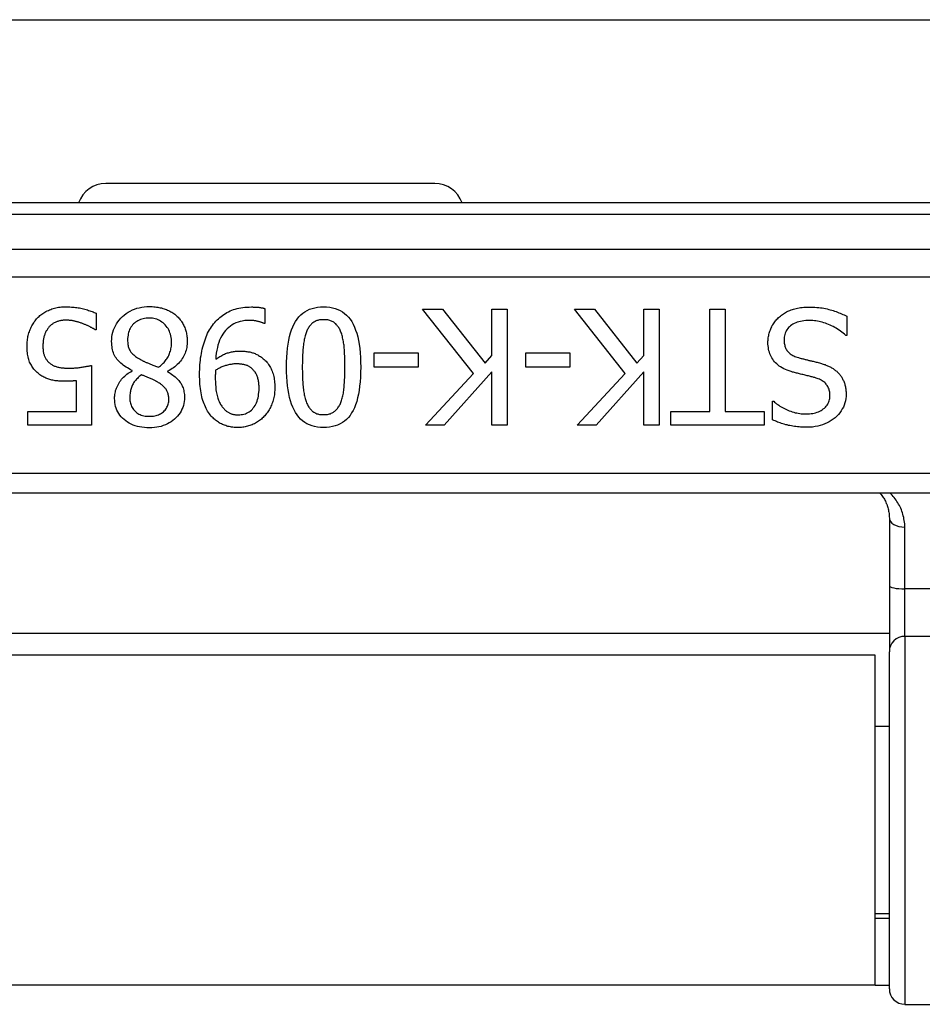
# Model space of a CAD drawing. Header units: inches. Extents: x 20 to 683, y 61 to 320.
# Tile 160 of 256: x 159.646 to 160.564, y 176.256 to 177.259. Entities that reach past the tile are written whole.
import ezdxf

# ---------------------------------------------------------------- set-up
doc = ezdxf.new("R2010")
doc.units = ezdxf.units.IN
doc.header["$MEASUREMENT"] = 0
doc.layers.add('Visible Edges(ANSI)', color=7, linetype='Continuous', lineweight=25)
doc.layers.add('Visible Tangent Edges(ANSI)', color=7, linetype='Continuous', lineweight=25)

msp = doc.modelspace()

# ---------------------------------------------------------------- linework, layer by layer
at = {"layer": 'Visible Edges(ANSI)'}
for p, q in [((93.2813, 177.2587), (163.2173, 177.2587)), ((160.0682, 177.0919), (159.7335, 177.0919)), ((160.8748, 177.0722), (158.9269, 177.0722)), ((159.8952, 176.9646), (159.8952, 176.9494)), ((160.1076, 176.8986), (160.0559, 176.964)), ((160.0559, 176.964), (160.0762, 176.964)), ((160.0762, 176.964), (160.1194, 176.909)), ((160.1263, 176.9168), (160.1263, 176.964)), ((160.1263, 176.964), (160.142, 176.964)), ((160.142, 176.964), (160.142, 176.8459)), ((160.2621, 176.8986), (160.2103, 176.964)), ((160.2103, 176.964), (160.2307, 176.964)), ((160.2307, 176.964), (160.2739, 176.909)), ((160.2808, 176.9168), (160.2808, 176.964)), ((160.2808, 176.964), (160.2965, 176.964)), ((160.2965, 176.964), (160.2965, 176.8459)), ((160.3481, 176.964), (160.3638, 176.964)), ((160.3481, 176.8598), (160.3481, 176.964)), ((160.3638, 176.964), (160.3638, 176.8598)), ((159.7237, 176.9598), (159.7237, 176.943)), ((160.4876, 176.9569), (160.4876, 176.9372)), ((159.7237, 176.943), (159.7226, 176.943)), ((159.8952, 176.9494), (159.8945, 176.9494)), ((160.4876, 176.9372), (160.4865, 176.9372)), ((160.0066, 176.9051), (160.0066, 176.9195)), ((160.0066, 176.9195), (160.0513, 176.9195)), ((160.0513, 176.9195), (160.0513, 176.9051)), ((160.1194, 176.909), (160.1263, 176.9168)), ((160.161, 176.9051), (160.161, 176.9195)), ((160.161, 176.9195), (160.2057, 176.9195)), ((160.2057, 176.9195), (160.2057, 176.9051)), ((160.2739, 176.909), (160.2808, 176.9168)), ((159.7188, 176.9067), (159.7188, 176.8459)), ((159.7604, 176.9011), (159.7604, 176.9016)), ((159.7964, 176.9009), (159.7964, 176.9004)), ((160.0513, 176.9051), (160.0066, 176.9051)), ((160.2057, 176.9051), (160.161, 176.9051)), ((159.7036, 176.8597), (159.7036, 176.8912)), ((160.0587, 176.8459), (160.1076, 176.8986)), ((160.1263, 176.9001), (160.0779, 176.8459)), ((160.1263, 176.8459), (160.1263, 176.9001)), ((160.2132, 176.8459), (160.2621, 176.8986)), ((160.2808, 176.9001), (160.2323, 176.8459)), ((160.2808, 176.8459), (160.2808, 176.9001)), ((160.4119, 176.8514), (160.4119, 176.8702)), ((160.4119, 176.8702), (160.4131, 176.8702)), ((159.654, 176.8459), (159.654, 176.8597)), ((159.654, 176.8597), (159.7036, 176.8597)), ((160.3084, 176.8459), (160.3084, 176.8598)), ((160.3084, 176.8598), (160.3481, 176.8598)), ((160.3638, 176.8598), (160.4034, 176.8598)), ((160.4034, 176.8598), (160.4034, 176.8459)), ((159.7188, 176.8459), (159.654, 176.8459)), ((160.0779, 176.8459), (160.0587, 176.8459)), ((160.142, 176.8459), (160.1263, 176.8459)), ((160.2323, 176.8459), (160.2132, 176.8459)), ((160.2965, 176.8459), (160.2808, 176.8459)), ((160.4034, 176.8459), (160.3084, 176.8459)), ((159.1528, 176.777), (160.6489, 176.777)), ((160.5308, 176.7512), (160.5308, 176.6827)), ((160.5308, 176.6827), (160.5308, 176.6152)), ((160.5308, 176.6337), (159.2709, 176.6337)), ((160.5163, 176.6117), (159.2853, 176.6117)), ((160.5163, 176.2757), (160.5163, 176.6117)), ((160.5308, 176.272), (160.5308, 176.6152)), ((160.5308, 176.5392), (160.5163, 176.5392)), ((160.5308, 176.3483), (160.5163, 176.3483)), ((160.5308, 176.3437), (160.5163, 176.3437)), ((160.5163, 176.2757), (159.2853, 176.2757)), ((160.5163, 176.2757), (160.5308, 176.2757)), ((160.5465, 176.2562), (161.1361, 176.2562))]:
    msp.add_line(p, q, dxfattribs=at)
at = {"layer": 'Visible Edges(ANSI)', "flags": 128}
for points in [[(159.6638, 176.9549), (159.6647, 176.9558), (159.6655, 176.9566), (159.6664, 176.9574), (159.6674, 176.9582), (159.6684, 176.9589), (159.6694, 176.9597), (159.6704, 176.9604), (159.6715, 176.961), (159.6726, 176.9616), (159.6738, 176.9622), (159.675, 176.9628), (159.6762, 176.9633), (159.6775, 176.9638), (159.6787, 176.9643), (159.68, 176.9647), (159.6813, 176.9651), (159.6827, 176.9654), (159.6841, 176.9657), (159.6855, 176.9659), (159.6869, 176.9661), (159.6883, 176.9663), (159.6898, 176.9664), (159.6913, 176.9664), (159.6928, 176.9665)], [(159.6928, 176.9665), (159.6942, 176.9664), (159.6956, 176.9664), (159.697, 176.9663), (159.6984, 176.9662), (159.6998, 176.9661), (159.7012, 176.966), (159.7026, 176.9658), (159.704, 176.9656), (159.7053, 176.9654), (159.7067, 176.9652), (159.7081, 176.9649), (159.7095, 176.9646), (159.7108, 176.9643), (159.7121, 176.9639), (159.7134, 176.9636), (159.7147, 176.9632), (159.7159, 176.9628), (159.7171, 176.9624), (159.7183, 176.962), (159.7195, 176.9616), (159.7206, 176.9612), (159.7217, 176.9607), (159.7227, 176.9602), (159.7237, 176.9598)], [(159.7394, 176.931), (159.7395, 176.9335), (159.7397, 176.9359), (159.7401, 176.9383), (159.7406, 176.9406), (159.7413, 176.9428), (159.7422, 176.9449), (159.7432, 176.947), (159.7443, 176.949), (159.7456, 176.951), (159.7471, 176.9529), (159.7487, 176.9547), (159.7504, 176.9564), (159.7523, 176.958), (159.7542, 176.9595), (159.7563, 176.9609), (159.7584, 176.9621), (159.7605, 176.9632), (159.7628, 176.9641), (159.7651, 176.9649), (159.7675, 176.9655), (159.77, 176.966), (159.7726, 176.9664), (159.7752, 176.9666), (159.7779, 176.9666)], [(159.7779, 176.9666), (159.7794, 176.9666), (159.7808, 176.9666), (159.7822, 176.9665), (159.7836, 176.9664), (159.785, 176.9662), (159.7863, 176.966), (159.7876, 176.9658), (159.7889, 176.9655), (159.7902, 176.9652), (159.7915, 176.9648), (159.7927, 176.9644), (159.7939, 176.964), (159.7951, 176.9636), (159.7963, 176.9631), (159.7974, 176.9626), (159.7985, 176.962), (159.7996, 176.9614), (159.8006, 176.9608), (159.8016, 176.9602), (159.8026, 176.9595), (159.8036, 176.9588), (159.8045, 176.9581), (159.8054, 176.9573), (159.8062, 176.9565)], [(159.8419, 176.9474), (159.8431, 176.9489), (159.8443, 176.9503), (159.8455, 176.9517), (159.8468, 176.953), (159.8481, 176.9543), (159.8494, 176.9555), (159.8508, 176.9566), (159.8522, 176.9577), (159.8537, 176.9587), (159.8552, 176.9597), (159.8567, 176.9606), (159.8583, 176.9614), (159.8599, 176.9622), (159.8616, 176.9629), (159.8634, 176.9635), (159.8652, 176.9641), (159.867, 176.9646), (159.869, 176.9651), (159.871, 176.9654), (159.873, 176.9657), (159.8751, 176.966), (159.8773, 176.9661), (159.8795, 176.9662), (159.8818, 176.9663)], [(159.8818, 176.9663), (159.8824, 176.9663), (159.8829, 176.9663), (159.8834, 176.9662), (159.884, 176.9662), (159.8846, 176.9662), (159.8851, 176.9662), (159.8857, 176.9661), (159.8862, 176.9661), (159.8868, 176.9661), (159.8874, 176.966), (159.888, 176.966), (159.8886, 176.9659), (159.8892, 176.9659), (159.8898, 176.9658), (159.8904, 176.9657), (159.8909, 176.9656), (159.8915, 176.9655), (159.892, 176.9654), (159.8926, 176.9653), (159.8931, 176.9652), (159.8937, 176.9651), (159.8942, 176.9649), (159.8947, 176.9648), (159.8952, 176.9646)], [(159.9174, 176.9049), (159.9174, 176.9101), (159.9176, 176.915), (159.9179, 176.9197), (159.9184, 176.9242), (159.919, 176.9285), (159.9197, 176.9325), (159.9205, 176.9362), (159.9215, 176.9398), (159.9225, 176.9431), (159.9238, 176.9461), (159.9251, 176.949), (159.9266, 176.9516), (159.9282, 176.9539), (159.9299, 176.9561), (159.9318, 176.9581), (159.9339, 176.9598), (159.936, 176.9614), (159.9383, 176.9627), (159.9408, 176.9639), (159.9433, 176.9648), (159.9461, 176.9655), (159.9489, 176.966), (159.9519, 176.9664), (159.9551, 176.9665)], [(159.9551, 176.9665), (159.9582, 176.9663), (159.9613, 176.966), (159.9642, 176.9655), (159.9669, 176.9648), (159.9695, 176.9638), (159.972, 176.9627), (159.9743, 176.9613), (159.9765, 176.9597), (159.9785, 176.9579), (159.9804, 176.9559), (159.9821, 176.9537), (159.9837, 176.9513), (159.9852, 176.9486), (159.9865, 176.9458), (159.9877, 176.9427), (159.9888, 176.9394), (159.9898, 176.9359), (159.9906, 176.9321), (159.9913, 176.9282), (159.9919, 176.924), (159.9923, 176.9196), (159.9926, 176.9149), (159.9928, 176.9101), (159.9929, 176.905)], [(160.418, 176.9554), (160.419, 176.9562), (160.42, 176.957), (160.4209, 176.9578), (160.422, 176.9585), (160.423, 176.9592), (160.4241, 176.9599), (160.4251, 176.9606), (160.4262, 176.9612), (160.4274, 176.9618), (160.4285, 176.9623), (160.4297, 176.9628), (160.4309, 176.9633), (160.4321, 176.9637), (160.4333, 176.9641), (160.4347, 176.9645), (160.436, 176.9648), (160.4375, 176.9651), (160.4389, 176.9654), (160.4405, 176.9656), (160.442, 176.9658), (160.4437, 176.9659), (160.4453, 176.966), (160.4471, 176.9661), (160.4488, 176.9661)], [(160.4488, 176.9661), (160.451, 176.9661), (160.453, 176.966), (160.455, 176.9659), (160.457, 176.9658), (160.4589, 176.9656), (160.4607, 176.9654), (160.4625, 176.9652), (160.4642, 176.9649), (160.4659, 176.9646), (160.4676, 176.9642), (160.4691, 176.9638), (160.4707, 176.9634), (160.4722, 176.9629), (160.4736, 176.9625), (160.4751, 176.962), (160.4766, 176.9615), (160.478, 176.961), (160.4794, 176.9604), (160.4808, 176.9599), (160.4822, 176.9593), (160.4836, 176.9587), (160.4849, 176.9581), (160.4863, 176.9575), (160.4876, 176.9569)], [(159.6534, 176.9264), (159.6534, 176.9279), (159.6535, 176.9293), (159.6535, 176.9306), (159.6537, 176.932), (159.6538, 176.9333), (159.6541, 176.9347), (159.6543, 176.936), (159.6546, 176.9373), (159.6549, 176.9385), (159.6553, 176.9398), (159.6557, 176.941), (159.6561, 176.9422), (159.6566, 176.9434), (159.6571, 176.9446), (159.6576, 176.9458), (159.6582, 176.9469), (159.6588, 176.948), (159.6594, 176.949), (159.6601, 176.9501), (159.6607, 176.9511), (159.6615, 176.9521), (159.6622, 176.953), (159.663, 176.954), (159.6638, 176.9549)], [(159.6925, 176.9528), (159.6917, 176.9528), (159.6909, 176.9527), (159.6901, 176.9527), (159.6894, 176.9526), (159.6886, 176.9525), (159.6878, 176.9523), (159.687, 176.9522), (159.6863, 176.952), (159.6855, 176.9518), (159.6847, 176.9516), (159.684, 176.9513), (159.6832, 176.951), (159.6825, 176.9507), (159.6818, 176.9504), (159.6811, 176.9501), (159.6804, 176.9497), (159.6797, 176.9493), (159.6791, 176.9488), (159.6784, 176.9484), (159.6778, 176.9479), (159.6772, 176.9473), (159.6766, 176.9468), (159.676, 176.9462), (159.6755, 176.9456)], [(159.7098, 176.9493), (159.7091, 176.9496), (159.7083, 176.9498), (159.7076, 176.9501), (159.7068, 176.9503), (159.7061, 176.9506), (159.7054, 176.9508), (159.7047, 176.951), (159.704, 176.9512), (159.7033, 176.9514), (159.7026, 176.9515), (159.7019, 176.9517), (159.7013, 176.9519), (159.7006, 176.952), (159.7, 176.9521), (159.6993, 176.9523), (159.6986, 176.9524), (159.6979, 176.9525), (159.6972, 176.9525), (159.6964, 176.9526), (159.6957, 176.9527), (159.6949, 176.9527), (159.6941, 176.9527), (159.6933, 176.9528), (159.6925, 176.9528)], [(159.7777, 176.9549), (159.7761, 176.9548), (159.7745, 176.9547), (159.773, 176.9545), (159.7715, 176.9542), (159.7701, 176.9538), (159.7687, 176.9534), (159.7674, 176.9528), (159.7662, 176.9522), (159.765, 176.9515), (159.7638, 176.9507), (159.7628, 176.9498), (159.7617, 176.9489), (159.7608, 176.9479), (159.7599, 176.9468), (159.7591, 176.9456), (159.7584, 176.9444), (159.7577, 176.9432), (159.7572, 176.9418), (159.7567, 176.9404), (159.7564, 176.939), (159.7561, 176.9375), (159.7559, 176.9359), (159.7557, 176.9343), (159.7557, 176.9326)], [(159.8004, 176.9302), (159.8003, 176.9319), (159.8002, 176.9336), (159.8, 176.9353), (159.7997, 176.9369), (159.7993, 176.9385), (159.7988, 176.94), (159.7982, 176.9414), (159.7975, 176.9428), (159.7968, 176.9442), (159.7959, 176.9455), (159.795, 176.9467), (159.7939, 176.9479), (159.7928, 176.949), (159.7917, 176.95), (159.7905, 176.9509), (159.7893, 176.9518), (159.788, 176.9525), (159.7866, 176.9531), (159.7853, 176.9537), (159.7838, 176.9541), (159.7824, 176.9544), (159.7809, 176.9547), (159.7793, 176.9548), (159.7777, 176.9549)], [(159.8062, 176.9565), (159.807, 176.9557), (159.8078, 176.9549), (159.8086, 176.954), (159.8093, 176.9531), (159.81, 176.9522), (159.8106, 176.9513), (159.8112, 176.9503), (159.8118, 176.9494), (159.8123, 176.9484), (159.8129, 176.9473), (159.8133, 176.9463), (159.8138, 176.9452), (159.8142, 176.9441), (159.8146, 176.943), (159.8149, 176.9419), (159.8152, 176.9408), (159.8155, 176.9396), (159.8157, 176.9385), (159.8159, 176.9373), (159.8161, 176.9361), (159.8162, 176.935), (159.8163, 176.9338), (159.8164, 176.9326), (159.8164, 176.9313)], [(159.8797, 176.9526), (159.8772, 176.9525), (159.8748, 176.9523), (159.8724, 176.9519), (159.8701, 176.9514), (159.868, 176.9508), (159.8659, 176.95), (159.8639, 176.9491), (159.862, 176.948), (159.8602, 176.9468), (159.8585, 176.9455), (159.8569, 176.944), (159.8554, 176.9423), (159.854, 176.9406), (159.8526, 176.9387), (159.8514, 176.9367), (159.8503, 176.9345), (159.8493, 176.9323), (159.8484, 176.9299), (159.8476, 176.9274), (159.847, 176.9248), (159.8464, 176.9221), (159.8459, 176.9192), (159.8455, 176.9162), (159.8453, 176.9131)], [(159.8945, 176.9494), (159.8941, 176.9496), (159.8937, 176.9498), (159.8933, 176.95), (159.8929, 176.9502), (159.8924, 176.9503), (159.8919, 176.9505), (159.8914, 176.9507), (159.8908, 176.9509), (159.8902, 176.9511), (159.8896, 176.9512), (159.8889, 176.9514), (159.8883, 176.9516), (159.8876, 176.9517), (159.8868, 176.9519), (159.8861, 176.952), (159.8854, 176.9521), (159.8847, 176.9522), (159.884, 176.9523), (159.8833, 176.9524), (159.8826, 176.9525), (159.8819, 176.9525), (159.8812, 176.9525), (159.8805, 176.9526), (159.8797, 176.9526)], [(159.9551, 176.9533), (159.954, 176.9533), (159.953, 176.9533), (159.952, 176.9531), (159.951, 176.953), (159.95, 176.9528), (159.9491, 176.9526), (159.9482, 176.9523), (159.9474, 176.952), (159.9466, 176.9516), (159.9458, 176.9512), (159.945, 176.9507), (159.9443, 176.9502), (159.9436, 176.9497), (159.9429, 176.9491), (159.9423, 176.9485), (159.9417, 176.9478), (159.9411, 176.9471), (159.9405, 176.9463), (159.94, 176.9455), (159.9394, 176.9447), (159.939, 176.9438), (159.9385, 176.9429), (159.9381, 176.9419), (159.9376, 176.9409)], [(159.9728, 176.9406), (159.9724, 176.9416), (159.972, 176.9426), (159.9715, 176.9435), (159.971, 176.9444), (159.9705, 176.9452), (159.97, 176.946), (159.9694, 176.9468), (159.9688, 176.9475), (159.9682, 176.9482), (159.9676, 176.9489), (159.9669, 176.9495), (159.9662, 176.95), (159.9655, 176.9506), (159.9647, 176.951), (159.9639, 176.9515), (159.9631, 176.9519), (159.9622, 176.9522), (159.9613, 176.9525), (159.9603, 176.9528), (159.9594, 176.953), (159.9583, 176.9531), (159.9573, 176.9533), (159.9562, 176.9533), (159.9551, 176.9533)], [(160.4073, 176.9303), (160.4073, 176.9314), (160.4074, 176.9326), (160.4075, 176.9338), (160.4076, 176.9349), (160.4078, 176.936), (160.408, 176.9372), (160.4083, 176.9383), (160.4086, 176.9395), (160.4089, 176.9406), (160.4093, 176.9417), (160.4097, 176.9428), (160.4101, 176.944), (160.4106, 176.9451), (160.4111, 176.9461), (160.4117, 176.9472), (160.4123, 176.9482), (160.4129, 176.9492), (160.4135, 176.9502), (160.4142, 176.9511), (160.4149, 176.952), (160.4156, 176.9529), (160.4164, 176.9537), (160.4172, 176.9546), (160.418, 176.9554)], [(160.45, 176.9525), (160.4479, 176.9524), (160.4458, 176.9523), (160.4439, 176.9521), (160.442, 176.9519), (160.4403, 176.9515), (160.4386, 176.9511), (160.437, 176.9506), (160.4355, 176.9501), (160.4341, 176.9494), (160.4327, 176.9487), (160.4315, 176.9479), (160.4303, 176.9471), (160.4293, 176.9461), (160.4283, 176.9452), (160.4274, 176.9442), (160.4266, 176.9431), (160.4259, 176.942), (160.4253, 176.9408), (160.4248, 176.9396), (160.4244, 176.9383), (160.4241, 176.937), (160.4239, 176.9356), (160.4237, 176.9342), (160.4237, 176.9328)], [(160.4865, 176.9372), (160.4852, 176.9384), (160.4838, 176.9395), (160.4825, 176.9406), (160.4811, 176.9417), (160.4796, 176.9427), (160.4782, 176.9436), (160.4767, 176.9445), (160.4752, 176.9454), (160.4737, 176.9462), (160.4721, 176.947), (160.4705, 176.9478), (160.4689, 176.9485), (160.4673, 176.9491), (160.4657, 176.9497), (160.464, 176.9502), (160.4624, 176.9507), (160.4609, 176.9511), (160.4593, 176.9515), (160.4577, 176.9518), (160.4561, 176.952), (160.4546, 176.9522), (160.453, 176.9524), (160.4515, 176.9525), (160.45, 176.9525)], [(159.6755, 176.9456), (159.675, 176.945), (159.6745, 176.9444), (159.6741, 176.9437), (159.6737, 176.9431), (159.6733, 176.9424), (159.6729, 176.9418), (159.6725, 176.9411), (159.6722, 176.9404), (159.6718, 176.9396), (159.6715, 176.9389), (159.6713, 176.9381), (159.671, 176.9374), (159.6707, 176.9366), (159.6705, 176.9357), (159.6703, 176.9349), (159.6701, 176.9341), (159.67, 176.9332), (159.6698, 176.9323), (159.6697, 176.9313), (159.6696, 176.9304), (159.6696, 176.9294), (159.6695, 176.9284), (159.6695, 176.9274), (159.6695, 176.9264)], [(159.7226, 176.943), (159.7223, 176.9432), (159.7219, 176.9435), (159.7216, 176.9437), (159.7212, 176.9439), (159.7208, 176.9442), (159.7204, 176.9444), (159.7199, 176.9447), (159.7194, 176.945), (159.719, 176.9452), (159.7184, 176.9455), (159.7179, 176.9458), (159.7174, 176.9461), (159.7168, 176.9464), (159.7162, 176.9466), (159.7156, 176.9469), (159.715, 176.9472), (159.7144, 176.9475), (159.7138, 176.9477), (159.7132, 176.948), (159.7125, 176.9483), (159.7119, 176.9485), (159.7112, 176.9488), (159.7105, 176.9491), (159.7098, 176.9493)], [(159.8289, 176.8978), (159.8289, 176.9003), (159.829, 176.9027), (159.8291, 176.9051), (159.8293, 176.9074), (159.8295, 176.9098), (159.8297, 176.9121), (159.83, 176.9144), (159.8304, 176.9167), (159.8308, 176.9189), (159.8312, 176.9212), (159.8317, 176.9234), (159.8322, 176.9256), (159.8328, 176.9277), (159.8334, 176.9298), (159.8341, 176.9319), (159.8348, 176.9338), (159.8355, 176.9357), (159.8363, 176.9376), (159.8371, 176.9394), (159.838, 176.9411), (159.8389, 176.9428), (159.8399, 176.9444), (159.8409, 176.9459), (159.8419, 176.9474)], [(159.9376, 176.9409), (159.9373, 176.9399), (159.9369, 176.9389), (159.9366, 176.9378), (159.9363, 176.9367), (159.936, 176.9355), (159.9357, 176.9343), (159.9354, 176.933), (159.9352, 176.9317), (159.935, 176.9304), (159.9347, 176.929), (159.9346, 176.9275), (159.9344, 176.9261), (159.9342, 176.9245), (159.9341, 176.923), (159.934, 176.9214), (159.9339, 176.9197), (159.9338, 176.918), (159.9337, 176.9163), (159.9336, 176.9145), (159.9335, 176.9127), (159.9335, 176.9108), (159.9335, 176.9089), (159.9334, 176.9069), (159.9334, 176.9049)], [(159.9768, 176.905), (159.9768, 176.9071), (159.9768, 176.909), (159.9767, 176.911), (159.9767, 176.9128), (159.9767, 176.9147), (159.9766, 176.9164), (159.9765, 176.9181), (159.9765, 176.9198), (159.9764, 176.9214), (159.9763, 176.9229), (159.9761, 176.9244), (159.976, 176.9258), (159.9759, 176.9272), (159.9757, 176.9285), (159.9755, 176.9298), (159.9753, 176.9311), (159.9751, 176.9324), (159.9748, 176.9336), (159.9745, 176.9349), (159.9742, 176.9361), (159.9739, 176.9372), (159.9736, 176.9384), (159.9732, 176.9395), (159.9728, 176.9406)], [(159.7604, 176.9016), (159.7587, 176.9024), (159.7571, 176.9032), (159.7555, 176.9041), (159.7541, 176.905), (159.7526, 176.9059), (159.7513, 176.9069), (159.75, 176.9079), (159.7488, 176.9089), (159.7477, 176.9099), (159.7466, 176.911), (159.7457, 176.9121), (159.7447, 176.9132), (159.7439, 176.9144), (159.7431, 176.9156), (159.7424, 176.9169), (159.7418, 176.9183), (159.7412, 176.9197), (159.7407, 176.9211), (159.7403, 176.9226), (159.74, 176.9242), (159.7398, 176.9258), (159.7396, 176.9275), (159.7395, 176.9293), (159.7394, 176.931)], [(159.7557, 176.9326), (159.7557, 176.9314), (159.7558, 176.9302), (159.7559, 176.9291), (159.756, 176.9281), (159.7562, 176.927), (159.7564, 176.926), (159.7567, 176.9251), (159.757, 176.9242), (159.7573, 176.9233), (159.7577, 176.9225), (159.7581, 176.9217), (159.7586, 176.921), (159.7591, 176.9203), (159.7597, 176.9196), (159.7603, 176.9188), (159.7611, 176.9181), (159.7619, 176.9174), (159.7628, 176.9167), (159.7637, 176.9159), (159.7647, 176.9152), (159.7658, 176.9145), (159.767, 176.9137), (159.7683, 176.913), (159.7696, 176.9123)], [(159.8164, 176.9313), (159.8163, 176.9297), (159.8162, 176.9282), (159.8161, 176.9266), (159.8158, 176.9251), (159.8155, 176.9236), (159.8151, 176.9221), (159.8146, 176.9207), (159.8141, 176.9192), (159.8135, 176.9178), (159.8128, 176.9164), (159.8121, 176.9151), (159.8113, 176.9137), (159.8104, 176.9124), (159.8094, 176.9111), (159.8084, 176.9099), (159.8073, 176.9087), (159.8062, 176.9076), (159.805, 176.9065), (159.8037, 176.9054), (159.8024, 176.9044), (159.801, 176.9035), (159.7995, 176.9026), (159.798, 176.9017), (159.7964, 176.9009)], [(160.4237, 176.9328), (160.4237, 176.9316), (160.4238, 176.9305), (160.4239, 176.9294), (160.4241, 176.9283), (160.4243, 176.9273), (160.4245, 176.9264), (160.4249, 176.9254), (160.4252, 176.9245), (160.4256, 176.9236), (160.4261, 176.9228), (160.4266, 176.922), (160.4272, 176.9213), (160.4278, 176.9206), (160.4284, 176.9199), (160.4292, 176.9192), (160.43, 176.9186), (160.4308, 176.918), (160.4317, 176.9174), (160.4326, 176.9169), (160.4336, 176.9164), (160.4347, 176.9159), (160.4358, 176.9155), (160.437, 176.9151), (160.4382, 176.9147)], [(159.6655, 176.8979), (159.6646, 176.8987), (159.6637, 176.8995), (159.6628, 176.9003), (159.6619, 176.9011), (159.6611, 176.902), (159.6604, 176.9029), (159.6596, 176.9038), (159.6589, 176.9048), (159.6583, 176.9058), (159.6577, 176.9069), (159.6571, 176.9079), (159.6565, 176.909), (159.656, 176.9102), (159.6556, 176.9114), (159.6552, 176.9126), (159.6548, 176.9139), (159.6545, 176.9153), (159.6542, 176.9167), (159.6539, 176.9182), (159.6537, 176.9197), (159.6536, 176.9213), (159.6535, 176.923), (159.6534, 176.9247), (159.6534, 176.9264)], [(159.6695, 176.9264), (159.6695, 176.9253), (159.6695, 176.9243), (159.6696, 176.9233), (159.6696, 176.9224), (159.6698, 176.9215), (159.6699, 176.9206), (159.67, 176.9198), (159.6702, 176.9189), (159.6704, 176.9182), (159.6707, 176.9174), (159.6709, 176.9167), (159.6712, 176.916), (159.6715, 176.9154), (159.6718, 176.9147), (159.6721, 176.9141), (159.6725, 176.9135), (159.6729, 176.9129), (159.6733, 176.9123), (159.6737, 176.9118), (159.6742, 176.9112), (159.6746, 176.9107), (159.6751, 176.9102), (159.6756, 176.9098), (159.6762, 176.9093)], [(159.7869, 176.9049), (159.788, 176.9056), (159.789, 176.9064), (159.79, 176.9072), (159.7909, 176.908), (159.7918, 176.9089), (159.7927, 176.9097), (159.7935, 176.9107), (159.7942, 176.9116), (159.795, 176.9126), (159.7956, 176.9136), (159.7963, 176.9146), (159.7969, 176.9156), (159.7975, 176.9167), (159.798, 176.9178), (159.7984, 176.9189), (159.7988, 176.9201), (159.7992, 176.9213), (159.7995, 176.9225), (159.7998, 176.9237), (159.8, 176.9249), (159.8002, 176.9262), (159.8003, 176.9275), (159.8004, 176.9288), (159.8004, 176.9302)], [(159.8453, 176.9131), (159.8463, 176.9138), (159.8474, 176.9145), (159.8484, 176.9151), (159.8494, 176.9158), (159.8504, 176.9163), (159.8515, 176.9169), (159.8525, 176.9174), (159.8534, 176.9178), (159.8544, 176.9183), (159.8554, 176.9187), (159.8564, 176.9191), (159.8573, 176.9194), (159.8583, 176.9197), (159.8593, 176.92), (159.8603, 176.9203), (159.8613, 176.9205), (159.8623, 176.9207), (159.8633, 176.9209), (159.8644, 176.921), (159.8655, 176.9212), (159.8665, 176.9213), (159.8676, 176.9213), (159.8688, 176.9214), (159.8699, 176.9214)], [(159.8699, 176.9214), (159.871, 176.9214), (159.872, 176.9213), (159.8731, 176.9213), (159.8741, 176.9212), (159.8751, 176.9211), (159.8761, 176.921), (159.8771, 176.9209), (159.8781, 176.9207), (159.879, 176.9206), (159.88, 176.9204), (159.8809, 176.9202), (159.8818, 176.9199), (159.8827, 176.9197), (159.8836, 176.9194), (159.8845, 176.9191), (159.8854, 176.9187), (159.8863, 176.9183), (159.8872, 176.9178), (159.8881, 176.9174), (159.889, 176.9168), (159.8899, 176.9163), (159.8908, 176.9157), (159.8918, 176.9151), (159.8927, 176.9144)], [(160.4308, 176.9005), (160.4288, 176.9012), (160.4269, 176.9019), (160.4251, 176.9026), (160.4234, 176.9034), (160.4218, 176.9043), (160.4202, 176.9052), (160.4188, 176.9061), (160.4174, 176.9072), (160.4162, 176.9082), (160.415, 176.9094), (160.4139, 176.9105), (160.413, 176.9118), (160.4121, 176.913), (160.4112, 176.9144), (160.4105, 176.9157), (160.4098, 176.9172), (160.4092, 176.9186), (160.4087, 176.9201), (160.4083, 176.9217), (160.4079, 176.9233), (160.4077, 176.925), (160.4075, 176.9267), (160.4073, 176.9285), (160.4073, 176.9303)], [(159.7696, 176.9123), (159.77, 176.912), (159.7705, 176.9118), (159.771, 176.9115), (159.7716, 176.9112), (159.7721, 176.911), (159.7727, 176.9107), (159.7733, 176.9104), (159.774, 176.9101), (159.7746, 176.9098), (159.7753, 176.9096), (159.776, 176.9093), (159.7768, 176.909), (159.7775, 176.9087), (159.7783, 176.9084), (159.7791, 176.9081), (159.7799, 176.9077), (159.7807, 176.9074), (159.7815, 176.9071), (159.7824, 176.9067), (159.7833, 176.9064), (159.7841, 176.906), (159.785, 176.9057), (159.786, 176.9053), (159.7869, 176.9049)], [(159.8927, 176.9144), (159.8937, 176.9136), (159.8947, 176.9127), (159.8956, 176.9118), (159.8965, 176.9109), (159.8974, 176.9099), (159.8982, 176.9089), (159.899, 176.9078), (159.8997, 176.9068), (159.9004, 176.9056), (159.9011, 176.9045), (159.9017, 176.9033), (159.9022, 176.9021), (159.9028, 176.9008), (159.9032, 176.8995), (159.9037, 176.8982), (159.904, 176.8968), (159.9044, 176.8954), (159.9047, 176.8939), (159.9049, 176.8924), (159.9051, 176.8909), (159.9053, 176.8893), (159.9054, 176.8876), (159.9055, 176.886), (159.9055, 176.8842)], [(160.4382, 176.9147), (160.4391, 176.9144), (160.44, 176.9142), (160.4409, 176.9139), (160.4418, 176.9137), (160.4426, 176.9135), (160.4435, 176.9133), (160.4443, 176.9131), (160.4451, 176.9128), (160.4459, 176.9126), (160.4467, 176.9125), (160.4475, 176.9123), (160.4482, 176.9121), (160.449, 176.9119), (160.4498, 176.9117), (160.4506, 176.9115), (160.4515, 176.9113), (160.4524, 176.9111), (160.4533, 176.9109), (160.4543, 176.9106), (160.4553, 176.9104), (160.4563, 176.9101), (160.4574, 176.9099), (160.4585, 176.9096), (160.4596, 176.9093)], [(159.6762, 176.9093), (159.6767, 176.9088), (159.6773, 176.9084), (159.6779, 176.9079), (159.6786, 176.9075), (159.6792, 176.9071), (159.6799, 176.9068), (159.6806, 176.9064), (159.6813, 176.9061), (159.6821, 176.9058), (159.6829, 176.9056), (159.6837, 176.9053), (159.6845, 176.9051), (159.6853, 176.9049), (159.6862, 176.9047), (159.687, 176.9046), (159.6879, 176.9044), (159.6888, 176.9043), (159.6897, 176.9042), (159.6906, 176.9041), (159.6916, 176.904), (159.6925, 176.9039), (159.6935, 176.9039), (159.6945, 176.9039), (159.6955, 176.9039)], [(159.6955, 176.9039), (159.6966, 176.9039), (159.6977, 176.9039), (159.6987, 176.9039), (159.6998, 176.904), (159.7009, 176.904), (159.702, 176.9041), (159.7031, 176.9042), (159.7041, 176.9043), (159.7052, 176.9044), (159.7063, 176.9046), (159.7074, 176.9047), (159.7085, 176.9049), (159.7095, 176.905), (159.7105, 176.9052), (159.7115, 176.9054), (159.7125, 176.9055), (159.7134, 176.9057), (159.7143, 176.9058), (159.7151, 176.906), (159.7159, 176.9061), (159.7167, 176.9063), (159.7175, 176.9064), (159.7182, 176.9066), (159.7188, 176.9067)], [(159.7424, 176.8732), (159.7424, 176.8746), (159.7425, 176.8759), (159.7427, 176.8772), (159.7429, 176.8785), (159.7432, 176.8798), (159.7435, 176.8811), (159.744, 176.8824), (159.7445, 176.8837), (159.745, 176.885), (159.7456, 176.8863), (159.7463, 176.8876), (159.747, 176.8889), (159.7478, 176.8902), (159.7487, 176.8914), (159.7496, 176.8926), (159.7506, 176.8937), (159.7516, 176.8948), (159.7527, 176.8958), (159.7538, 176.8968), (159.755, 176.8978), (159.7563, 176.8987), (159.7576, 176.8995), (159.759, 176.9003), (159.7604, 176.9011)], [(159.8452, 176.9018), (159.8452, 176.9016), (159.8452, 176.9013), (159.8451, 176.9011), (159.8451, 176.9009), (159.8451, 176.9007), (159.8451, 176.9004), (159.8451, 176.9001), (159.8451, 176.8999), (159.845, 176.8996), (159.845, 176.8993), (159.845, 176.899), (159.845, 176.8986), (159.845, 176.8983), (159.845, 176.898), (159.845, 176.8976), (159.8449, 176.8973), (159.8449, 176.8969), (159.8449, 176.8966), (159.8449, 176.8962), (159.8449, 176.8958), (159.8449, 176.8955), (159.8449, 176.8951), (159.8449, 176.8947), (159.8449, 176.8943)], [(159.8663, 176.9083), (159.8655, 176.9082), (159.8646, 176.9082), (159.8638, 176.9082), (159.8629, 176.9081), (159.862, 176.908), (159.8611, 176.9078), (159.8602, 176.9077), (159.8592, 176.9075), (159.8583, 176.9073), (159.8574, 176.907), (159.8564, 176.9068), (159.8554, 176.9065), (159.8545, 176.9062), (159.8535, 176.9059), (159.8526, 176.9055), (159.8517, 176.9052), (159.8508, 176.9048), (159.8499, 176.9044), (159.8491, 176.904), (159.8483, 176.9036), (159.8475, 176.9032), (159.8467, 176.9027), (159.8459, 176.9022), (159.8452, 176.9018)], [(159.8814, 176.9041), (159.8808, 176.9045), (159.8803, 176.9049), (159.8798, 176.9053), (159.8792, 176.9056), (159.8787, 176.9059), (159.8781, 176.9062), (159.8775, 176.9065), (159.877, 176.9067), (159.8764, 176.9069), (159.8758, 176.9071), (159.8751, 176.9073), (159.8745, 176.9074), (159.8739, 176.9076), (159.8732, 176.9077), (159.8726, 176.9078), (159.8719, 176.9079), (159.8713, 176.908), (159.8706, 176.9081), (159.8699, 176.9081), (159.8692, 176.9082), (159.8685, 176.9082), (159.8678, 176.9082), (159.8671, 176.9083), (159.8663, 176.9083)], [(159.8894, 176.8836), (159.8894, 176.8848), (159.8894, 176.886), (159.8893, 176.8871), (159.8892, 176.8883), (159.8891, 176.8893), (159.8889, 176.8904), (159.8888, 176.8914), (159.8886, 176.8924), (159.8883, 176.8933), (159.8881, 176.8942), (159.8878, 176.895), (159.8875, 176.8959), (159.8872, 176.8967), (159.8868, 176.8974), (159.8864, 176.8982), (159.886, 176.8989), (159.8855, 176.8997), (159.885, 176.9004), (159.8845, 176.901), (159.8839, 176.9017), (159.8833, 176.9023), (159.8827, 176.903), (159.8821, 176.9036), (159.8814, 176.9041)], [(159.9551, 176.8435), (159.9519, 176.8436), (159.9489, 176.8439), (159.946, 176.8444), (159.9433, 176.8452), (159.9407, 176.8461), (159.9382, 176.8473), (159.9359, 176.8487), (159.9337, 176.8503), (159.9317, 176.8521), (159.9298, 176.8541), (159.9281, 176.8563), (159.9265, 176.8588), (159.925, 176.8614), (159.9237, 176.8643), (159.9225, 176.8674), (159.9214, 176.8707), (159.9205, 176.8742), (159.9196, 176.878), (159.9189, 176.8819), (159.9184, 176.8861), (159.9179, 176.8905), (159.9176, 176.8951), (159.9174, 176.8999), (159.9174, 176.9049)], [(159.9334, 176.9049), (159.9334, 176.9029), (159.9335, 176.9009), (159.9335, 176.899), (159.9335, 176.8972), (159.9336, 176.8953), (159.9337, 176.8936), (159.9338, 176.8918), (159.9339, 176.8901), (159.934, 176.8885), (159.9341, 176.8869), (159.9342, 176.8853), (159.9344, 176.8838), (159.9346, 176.8823), (159.9347, 176.8809), (159.935, 176.8795), (159.9352, 176.8782), (159.9354, 176.8769), (159.9357, 176.8756), (159.936, 176.8744), (159.9363, 176.8732), (159.9366, 176.872), (159.937, 176.8709), (159.9374, 176.8699), (159.9377, 176.8688)], [(159.9929, 176.905), (159.9928, 176.8998), (159.9926, 176.8948), (159.9923, 176.8901), (159.9918, 176.8856), (159.9913, 176.8813), (159.9906, 176.8773), (159.9897, 176.8736), (159.9888, 176.87), (159.9877, 176.8667), (159.9865, 176.8637), (159.9851, 176.8608), (159.9836, 176.8583), (159.982, 176.8559), (159.9803, 176.8537), (159.9784, 176.8518), (159.9764, 176.85), (159.9742, 176.8485), (159.9719, 176.8472), (159.9694, 176.846), (159.9668, 176.8451), (159.9641, 176.8444), (159.9612, 176.8439), (159.9582, 176.8436), (159.9551, 176.8435)], [(159.9727, 176.869), (159.9731, 176.87), (159.9734, 176.8711), (159.9738, 176.8722), (159.9741, 176.8734), (159.9744, 176.8746), (159.9747, 176.8758), (159.9749, 176.8771), (159.9752, 176.8785), (159.9754, 176.8798), (159.9756, 176.8813), (159.9758, 176.8827), (159.9759, 176.8842), (159.9761, 176.8858), (159.9762, 176.8874), (159.9763, 176.889), (159.9764, 176.8906), (159.9765, 176.8923), (159.9766, 176.894), (159.9766, 176.8958), (159.9767, 176.8976), (159.9767, 176.8994), (159.9768, 176.9012), (159.9768, 176.9031), (159.9768, 176.905)], [(160.455, 176.8943), (160.4541, 176.8945), (160.4533, 176.8947), (160.4523, 176.895), (160.4514, 176.8952), (160.4504, 176.8955), (160.4494, 176.8957), (160.4484, 176.896), (160.4473, 176.8962), (160.4462, 176.8965), (160.4451, 176.8968), (160.444, 176.8971), (160.4428, 176.8974), (160.4416, 176.8976), (160.4404, 176.8979), (160.4393, 176.8982), (160.4382, 176.8985), (160.4372, 176.8987), (160.4362, 176.899), (160.4352, 176.8993), (160.4342, 176.8995), (160.4333, 176.8998), (160.4324, 176.9), (160.4316, 176.9003), (160.4308, 176.9005)], [(160.4596, 176.9093), (160.4606, 176.909), (160.4616, 176.9087), (160.4626, 176.9084), (160.4635, 176.9081), (160.4644, 176.9078), (160.4654, 176.9075), (160.4663, 176.9071), (160.4672, 176.9068), (160.468, 176.9064), (160.4689, 176.906), (160.4697, 176.9056), (160.4705, 176.9052), (160.4713, 176.9048), (160.4721, 176.9044), (160.4729, 176.9039), (160.4736, 176.9035), (160.4744, 176.903), (160.4751, 176.9024), (160.4758, 176.9019), (160.4765, 176.9013), (160.4772, 176.9008), (160.4778, 176.9001), (160.4785, 176.8995), (160.4791, 176.8989)], [(159.6929, 176.8906), (159.6914, 176.8906), (159.69, 176.8906), (159.6885, 176.8906), (159.6872, 176.8907), (159.6858, 176.8908), (159.6845, 176.8909), (159.6833, 176.8911), (159.682, 176.8912), (159.6809, 176.8914), (159.6797, 176.8916), (159.6786, 176.8918), (159.6775, 176.892), (159.6765, 176.8923), (159.6755, 176.8926), (159.6744, 176.893), (159.6734, 176.8934), (159.6724, 176.8938), (159.6714, 176.8943), (159.6704, 176.8948), (159.6694, 176.8953), (159.6684, 176.8959), (159.6675, 176.8965), (159.6665, 176.8972), (159.6655, 176.8979)], [(159.7036, 176.8912), (159.7031, 176.8912), (159.7027, 176.8911), (159.7022, 176.891), (159.7017, 176.891), (159.7012, 176.8909), (159.7008, 176.8909), (159.7003, 176.8909), (159.6998, 176.8908), (159.6994, 176.8908), (159.6989, 176.8908), (159.6984, 176.8907), (159.698, 176.8907), (159.6975, 176.8907), (159.6971, 176.8907), (159.6966, 176.8906), (159.6962, 176.8906), (159.6957, 176.8906), (159.6953, 176.8906), (159.6949, 176.8906), (159.6945, 176.8906), (159.6941, 176.8906), (159.6937, 176.8906), (159.6933, 176.8906), (159.6929, 176.8906)], [(159.7697, 176.8971), (159.7685, 176.8962), (159.7675, 176.8953), (159.7665, 176.8944), (159.7656, 176.8935), (159.7647, 176.8926), (159.7639, 176.8917), (159.7631, 176.8908), (159.7625, 176.8899), (159.7618, 176.889), (159.7613, 176.8881), (159.7608, 176.8871), (159.7603, 176.8862), (159.7599, 176.8853), (159.7596, 176.8843), (159.7593, 176.8833), (159.759, 176.8823), (159.7587, 176.8813), (159.7585, 176.8802), (159.7583, 176.8791), (159.7582, 176.878), (159.758, 176.8769), (159.758, 176.8758), (159.7579, 176.8746), (159.7579, 176.8734)], [(159.7863, 176.8897), (159.7859, 176.8899), (159.7854, 176.8902), (159.785, 176.8904), (159.7844, 176.8907), (159.7839, 176.891), (159.7833, 176.8913), (159.7826, 176.8916), (159.7819, 176.8919), (159.7812, 176.8923), (159.7805, 176.8926), (159.7797, 176.893), (159.7789, 176.8934), (159.778, 176.8938), (159.7772, 176.8941), (159.7764, 176.8945), (159.7756, 176.8948), (159.7748, 176.8952), (159.774, 176.8955), (159.7733, 176.8958), (159.7725, 176.8961), (159.7718, 176.8963), (159.7711, 176.8966), (159.7704, 176.8968), (159.7697, 176.8971)], [(159.7964, 176.9004), (159.7978, 176.8996), (159.7991, 176.8987), (159.8004, 176.8978), (159.8017, 176.8969), (159.8028, 176.896), (159.804, 176.8951), (159.805, 176.8942), (159.806, 176.8932), (159.8069, 176.8923), (159.8078, 176.8913), (159.8086, 176.8903), (159.8093, 176.8893), (159.81, 176.8883), (159.8106, 176.8872), (159.8111, 176.8861), (159.8116, 176.885), (159.8121, 176.8838), (159.8125, 176.8825), (159.8128, 176.8813), (159.813, 176.88), (159.8132, 176.8786), (159.8134, 176.8772), (159.8135, 176.8758), (159.8135, 176.8743)], [(159.8417, 176.8541), (159.8407, 176.8552), (159.8398, 176.8564), (159.8389, 176.8576), (159.838, 176.8589), (159.8371, 176.8602), (159.8363, 176.8616), (159.8355, 176.863), (159.8348, 176.8646), (159.8341, 176.8661), (159.8335, 176.8677), (159.8328, 176.8694), (159.8323, 176.8711), (159.8317, 176.8729), (159.8312, 176.8748), (159.8308, 176.8767), (159.8304, 176.8788), (159.8301, 176.8809), (159.8298, 176.8831), (159.8295, 176.8853), (159.8293, 176.8877), (159.8291, 176.8901), (159.829, 176.8926), (159.8289, 176.8952), (159.8289, 176.8978)], [(159.8449, 176.8943), (159.8449, 176.8923), (159.845, 176.8904), (159.845, 176.8886), (159.8451, 176.8868), (159.8453, 176.8851), (159.8454, 176.8834), (159.8456, 176.8818), (159.8459, 176.8803), (159.8461, 176.8788), (159.8464, 176.8774), (159.8467, 176.8761), (159.8471, 176.8748), (159.8475, 176.8735), (159.8479, 176.8723), (159.8483, 176.8712), (159.8488, 176.8701), (159.8492, 176.8691), (159.8497, 176.8681), (159.8503, 176.8671), (159.8508, 176.8662), (159.8514, 176.8654), (159.852, 176.8646), (159.8526, 176.8638), (159.8532, 176.8631)], [(160.4704, 176.8759), (160.4704, 176.8771), (160.4703, 176.8783), (160.4701, 176.8795), (160.4699, 176.8806), (160.4697, 176.8816), (160.4694, 176.8826), (160.469, 176.8836), (160.4686, 176.8845), (160.4682, 176.8854), (160.4676, 176.8863), (160.467, 176.8871), (160.4664, 176.8878), (160.4657, 176.8886), (160.465, 176.8892), (160.4642, 176.8899), (160.4634, 176.8905), (160.4625, 176.8911), (160.4616, 176.8917), (160.4606, 176.8922), (160.4596, 176.8927), (160.4585, 176.8931), (160.4574, 176.8935), (160.4562, 176.8939), (160.455, 176.8943)], [(160.4791, 176.8989), (160.4797, 176.8982), (160.4803, 176.8975), (160.4808, 176.8968), (160.4813, 176.8961), (160.4818, 176.8954), (160.4823, 176.8946), (160.4828, 176.8938), (160.4832, 176.8931), (160.4836, 176.8922), (160.484, 176.8914), (160.4844, 176.8906), (160.4847, 176.8897), (160.4851, 176.8888), (160.4854, 176.8879), (160.4856, 176.887), (160.4859, 176.886), (160.4861, 176.885), (160.4862, 176.884), (160.4864, 176.883), (160.4865, 176.882), (160.4866, 176.8809), (160.4867, 176.8798), (160.4867, 176.8787), (160.4868, 176.8775)], [(159.7976, 176.8725), (159.7976, 176.8734), (159.7975, 176.8744), (159.7974, 176.8753), (159.7973, 176.8762), (159.7971, 176.877), (159.7969, 176.8779), (159.7967, 176.8787), (159.7964, 176.8795), (159.796, 176.8802), (159.7957, 176.881), (159.7952, 176.8817), (159.7948, 176.8824), (159.7943, 176.883), (159.7938, 176.8837), (159.7932, 176.8844), (159.7926, 176.885), (159.7919, 176.8856), (159.7913, 176.8862), (159.7905, 176.8868), (159.7898, 176.8874), (159.789, 176.888), (159.7881, 176.8886), (159.7872, 176.8891), (159.7863, 176.8897)], [(159.8681, 176.8564), (159.8697, 176.8564), (159.8712, 176.8566), (159.8727, 176.8568), (159.8741, 176.8572), (159.8755, 176.8576), (159.8768, 176.8581), (159.8781, 176.8588), (159.8793, 176.8595), (159.8805, 176.8603), (159.8816, 176.8612), (159.8826, 176.8623), (159.8836, 176.8634), (159.8845, 176.8646), (159.8854, 176.8659), (159.8861, 176.8673), (159.8868, 176.8687), (159.8874, 176.8703), (159.888, 176.8719), (159.8884, 176.8736), (159.8888, 176.8755), (159.889, 176.8774), (159.8892, 176.8793), (159.8894, 176.8814), (159.8894, 176.8836)], [(159.9055, 176.8842), (159.9055, 176.8827), (159.9054, 176.8812), (159.9053, 176.8798), (159.9052, 176.8783), (159.905, 176.8769), (159.9047, 176.8755), (159.9045, 176.8742), (159.9042, 176.8728), (159.9038, 176.8715), (159.9034, 176.8701), (159.903, 176.8689), (159.9025, 176.8676), (159.902, 176.8663), (159.9015, 176.8651), (159.9009, 176.8639), (159.9003, 176.8628), (159.8997, 176.8616), (159.899, 176.8605), (159.8983, 176.8595), (159.8976, 176.8584), (159.8968, 176.8574), (159.896, 176.8564), (159.8952, 176.8555), (159.8944, 176.8546)], [(159.7779, 176.8432), (159.7753, 176.8432), (159.7727, 176.8434), (159.7703, 176.8437), (159.7679, 176.8441), (159.7656, 176.8446), (159.7634, 176.8453), (159.7613, 176.846), (159.7593, 176.8469), (159.7574, 176.8479), (159.7555, 176.849), (159.7538, 176.8503), (159.7521, 176.8516), (159.7506, 176.853), (159.7491, 176.8545), (159.7479, 176.8561), (159.7467, 176.8577), (159.7457, 176.8594), (159.7448, 176.8612), (159.7441, 176.8631), (159.7435, 176.865), (159.743, 176.8669), (159.7427, 176.869), (159.7425, 176.8711), (159.7424, 176.8732)], [(159.7579, 176.8734), (159.7579, 176.8721), (159.758, 176.8708), (159.7582, 176.8696), (159.7585, 176.8684), (159.7588, 176.8673), (159.7592, 176.8661), (159.7597, 176.865), (159.7603, 176.864), (159.7609, 176.863), (159.7616, 176.862), (159.7624, 176.8611), (159.7632, 176.8602), (159.7641, 176.8593), (159.7651, 176.8585), (159.7661, 176.8578), (159.7672, 176.8572), (159.7684, 176.8567), (159.7696, 176.8562), (159.7708, 176.8558), (159.7721, 176.8554), (159.7735, 176.8552), (159.775, 176.855), (159.7764, 176.8549), (159.778, 176.8549)], [(159.8135, 176.8743), (159.8134, 176.8721), (159.8132, 176.87), (159.8129, 176.8679), (159.8124, 176.8659), (159.8118, 176.864), (159.811, 176.8621), (159.8101, 176.8603), (159.809, 176.8585), (159.8079, 176.8568), (159.8065, 176.8552), (159.8051, 176.8536), (159.8035, 176.8521), (159.8017, 176.8507), (159.8, 176.8494), (159.7981, 176.8482), (159.7961, 176.8471), (159.7941, 176.8462), (159.792, 176.8454), (159.7899, 176.8447), (159.7876, 176.8442), (159.7853, 176.8437), (159.7829, 176.8434), (159.7804, 176.8432), (159.7779, 176.8432)], [(159.778, 176.8549), (159.7794, 176.8549), (159.7808, 176.855), (159.7821, 176.8551), (159.7834, 176.8554), (159.7846, 176.8557), (159.7858, 176.856), (159.787, 176.8565), (159.7881, 176.857), (159.7892, 176.8575), (159.7902, 176.8581), (159.7912, 176.8588), (159.7921, 176.8596), (159.793, 176.8604), (159.7938, 176.8613), (159.7945, 176.8622), (159.7952, 176.8631), (159.7957, 176.8641), (159.7962, 176.8652), (159.7967, 176.8663), (159.797, 176.8674), (159.7973, 176.8686), (159.7975, 176.8698), (159.7976, 176.8711), (159.7976, 176.8725)], [(160.446, 176.8573), (160.4478, 176.8574), (160.4495, 176.8575), (160.4512, 176.8577), (160.4528, 176.8579), (160.4543, 176.8582), (160.4558, 176.8586), (160.4573, 176.8591), (160.4587, 176.8596), (160.46, 176.8602), (160.4613, 176.8609), (160.4625, 176.8616), (160.4636, 176.8625), (160.4647, 176.8633), (160.4657, 176.8643), (160.4666, 176.8652), (160.4674, 176.8662), (160.4681, 176.8673), (160.4687, 176.8684), (160.4692, 176.8695), (160.4696, 176.8707), (160.47, 176.8719), (160.4702, 176.8732), (160.4703, 176.8745), (160.4704, 176.8759)], [(160.4868, 176.8775), (160.4867, 176.8752), (160.4864, 176.8729), (160.4861, 176.8706), (160.4855, 176.8685), (160.4848, 176.8664), (160.484, 176.8643), (160.4829, 176.8624), (160.4818, 176.8605), (160.4805, 176.8586), (160.479, 176.8568), (160.4773, 176.8551), (160.4756, 176.8535), (160.4736, 176.8519), (160.4717, 176.8505), (160.4696, 176.8492), (160.4674, 176.8481), (160.4652, 176.8471), (160.4628, 176.8462), (160.4604, 176.8454), (160.4579, 176.8448), (160.4553, 176.8444), (160.4526, 176.844), (160.4499, 176.8438), (160.447, 176.8438)], [(159.8532, 176.8631), (159.8538, 176.8625), (159.8544, 176.8619), (159.855, 176.8613), (159.8555, 176.8608), (159.8561, 176.8603), (159.8567, 176.8599), (159.8573, 176.8594), (159.8579, 176.859), (159.8585, 176.8587), (159.8591, 176.8584), (159.8597, 176.8581), (159.8603, 176.8578), (159.8609, 176.8576), (159.8615, 176.8574), (159.8621, 176.8572), (159.8627, 176.857), (159.8634, 176.8569), (159.864, 176.8567), (159.8647, 176.8566), (159.8653, 176.8565), (159.866, 176.8565), (159.8667, 176.8564), (159.8674, 176.8564), (159.8681, 176.8564)], [(159.9377, 176.8688), (159.9382, 176.8678), (159.9386, 176.8669), (159.939, 176.866), (159.9395, 176.8651), (159.94, 176.8643), (159.9406, 176.8635), (159.9411, 176.8628), (159.9417, 176.8621), (159.9423, 176.8614), (159.943, 176.8608), (159.9436, 176.8602), (159.9443, 176.8597), (159.945, 176.8592), (159.9458, 176.8587), (159.9465, 176.8583), (159.9473, 176.858), (159.9482, 176.8576), (159.9491, 176.8574), (159.95, 176.8571), (159.9509, 176.8569), (159.9519, 176.8568), (159.9529, 176.8567), (159.954, 176.8566), (159.9551, 176.8566)], [(159.9551, 176.8566), (159.9561, 176.8566), (159.9572, 176.8567), (159.9582, 176.8568), (159.9592, 176.8569), (159.9602, 176.8571), (159.9611, 176.8574), (159.962, 176.8576), (159.9628, 176.858), (159.9637, 176.8583), (159.9644, 176.8587), (159.9652, 176.8592), (159.9659, 176.8597), (159.9666, 176.8602), (159.9673, 176.8608), (159.9679, 176.8614), (159.9686, 176.8621), (159.9692, 176.8628), (159.9697, 176.8636), (159.9703, 176.8644), (159.9708, 176.8652), (159.9713, 176.8661), (159.9718, 176.867), (159.9722, 176.868), (159.9727, 176.869)], [(160.4131, 176.8702), (160.414, 176.8693), (160.415, 176.8685), (160.4161, 176.8677), (160.4172, 176.8669), (160.4183, 176.8661), (160.4195, 176.8653), (160.4207, 176.8646), (160.422, 176.8639), (160.4233, 176.8632), (160.4247, 176.8625), (160.4261, 176.8618), (160.4275, 176.8612), (160.429, 176.8606), (160.4305, 176.86), (160.432, 176.8595), (160.4335, 176.859), (160.435, 176.8586), (160.4365, 176.8583), (160.4381, 176.858), (160.4396, 176.8578), (160.4412, 176.8576), (160.4428, 176.8574), (160.4444, 176.8574), (160.446, 176.8573)], [(159.868, 176.8435), (159.8666, 176.8435), (159.8653, 176.8435), (159.864, 176.8436), (159.8627, 176.8438), (159.8615, 176.8439), (159.8602, 176.8441), (159.859, 176.8444), (159.8578, 176.8447), (159.8566, 176.845), (159.8555, 176.8454), (159.8543, 176.8458), (159.8532, 176.8462), (159.8521, 176.8467), (159.8511, 176.8472), (159.85, 176.8477), (159.849, 176.8483), (159.848, 176.8489), (159.8471, 176.8495), (159.8461, 176.8502), (159.8452, 176.8509), (159.8443, 176.8517), (159.8434, 176.8524), (159.8426, 176.8532), (159.8417, 176.8541)], [(159.8944, 176.8546), (159.8936, 176.8537), (159.8927, 176.8529), (159.8918, 176.8521), (159.8909, 176.8513), (159.8899, 176.8506), (159.8889, 176.8499), (159.8879, 176.8492), (159.8869, 176.8486), (159.8858, 176.848), (159.8847, 176.8474), (159.8835, 176.8469), (159.8824, 176.8464), (159.8812, 176.8459), (159.88, 176.8455), (159.8788, 176.8451), (159.8776, 176.8448), (159.8764, 176.8445), (159.8752, 176.8442), (159.874, 176.844), (159.8728, 176.8438), (159.8716, 176.8436), (159.8704, 176.8435), (159.8692, 176.8435), (159.868, 176.8435)], [(160.447, 176.8438), (160.4454, 176.8438), (160.4437, 176.8438), (160.4421, 176.8439), (160.4405, 176.844), (160.4389, 176.8441), (160.4374, 176.8442), (160.4358, 176.8444), (160.4343, 176.8446), (160.4327, 176.8449), (160.4312, 176.8451), (160.4297, 176.8454), (160.4283, 176.8457), (160.4268, 176.8461), (160.4254, 176.8464), (160.4239, 176.8468), (160.4225, 176.8472), (160.4211, 176.8477), (160.4198, 176.8481), (160.4184, 176.8486), (160.4171, 176.8491), (160.4158, 176.8497), (160.4145, 176.8502), (160.4132, 176.8508), (160.4119, 176.8514)], [(160.5212, 176.777), (160.5219, 176.7761), (160.5226, 176.7752), (160.5233, 176.7743), (160.5239, 176.7734), (160.5246, 176.7724), (160.5252, 176.7714), (160.5257, 176.7705), (160.5263, 176.7695), (160.5268, 176.7684), (160.5273, 176.7674), (160.5277, 176.7663), (160.5282, 176.7653), (160.5286, 176.7642), (160.5289, 176.7631), (160.5293, 176.762), (160.5296, 176.7608), (160.5298, 176.7597), (160.5301, 176.7585), (160.5303, 176.7573), (160.5305, 176.7561), (160.5306, 176.7549), (160.5307, 176.7537), (160.5307, 176.7524), (160.5308, 176.7512)]]:
    msp.add_lwpolyline(points, dxfattribs=at)
at = {"layer": 'Visible Edges(ANSI)'}
for centre, radius, start, end in [((159.7335, 177.0624), 0.0295, 90, 160.5288), ((160.0682, 177.0624), 0.0295, 19.4712, 90), ((160.5465, 176.272), 0.0157, 180, 270)]:
    msp.add_arc(centre, radius, start, end, dxfattribs=at)
at = {"layer": 'Visible Tangent Edges(ANSI)'}
for p, q in [((158.9729, 177.0607), (160.8288, 177.0607)), ((160.6489, 177.0247), (159.1528, 177.0247)), ((159.1528, 176.9969), (160.6489, 176.9969)), ((160.6489, 176.7966), (159.1528, 176.7966)), ((160.5465, 176.6792), (160.5465, 176.742)), ((160.5465, 176.631), (160.5465, 176.6792)), ((161.1361, 176.6792), (160.5465, 176.6792)), ((160.5465, 176.631), (160.5465, 176.2562)), ((160.5465, 176.631), (161.1361, 176.631))]:
    msp.add_line(p, q, dxfattribs=at)
at = {"layer": 'Visible Tangent Edges(ANSI)', "flags": 128}
msp.add_lwpolyline([(160.5465, 176.742), (160.5465, 176.7437), (160.5464, 176.7454), (160.5462, 176.7471), (160.546, 176.7488), (160.5457, 176.7504), (160.5454, 176.752), (160.545, 176.7536), (160.5446, 176.7552), (160.5441, 176.7568), (160.5436, 176.7583), (160.543, 176.7598), (160.5424, 176.7613), (160.5417, 176.7627), (160.541, 176.7642), (160.5402, 176.7656), (160.5394, 176.7669), (160.5385, 176.7683), (160.5376, 176.7696), (160.5367, 176.7709), (160.5357, 176.7722), (160.5346, 176.7734), (160.5336, 176.7746), (160.5325, 176.7758), (160.5313, 176.777)], dxfattribs=at)
at = {"layer": 'Visible Tangent Edges(ANSI)'}
for centre, ratio, start_param, end_param in [((160.5465, 176.7512), 0.580671, 0, 1.570796), ((160.5465, 176.6827), 0.225879, 0, 1.570796), ((160.5465, 176.6152), 0.998608, 4.712389, 6.283185)]:
    msp.add_ellipse(centre, major_axis=(-0.0157, 0), ratio=ratio, start_param=start_param, end_param=end_param, dxfattribs=at)

doc.saveas('drawing.dxf')
